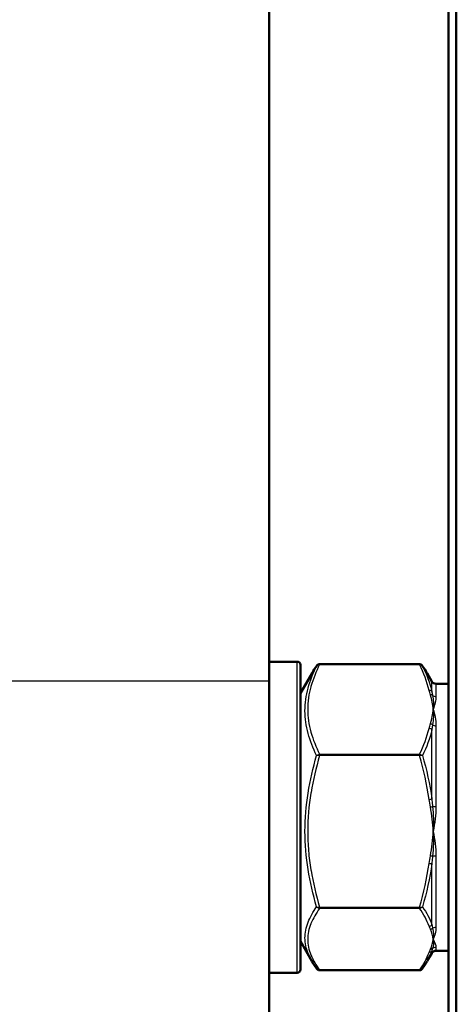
# Model space of a CAD drawing. Header units: millimetres. Extents: x 196 to 2279, y -1387 to 2348.
# Tile 21 of 82: x 432 to 460, y -919 to -856. Entities that reach past the tile are written whole.
import ezdxf

# ---------------------------------------------------------------- set-up
doc = ezdxf.new("R2010")
doc.units = ezdxf.units.MM
doc.header["$LTSCALE"] = 0.75
doc.layers.add('Visible', color=7, linetype='Continuous', lineweight=50)
doc.layers.add('Visible Narrow', color=7, linetype='Continuous', lineweight=25)

msp = doc.modelspace()

# ---------------------------------------------------------------- linework, layer by layer
at = {"layer": 'Visible', "extrusion": (0, 0, -1)}
for p, q in [((448.052, -898.052, 30.238), (448.052, -766.795, -79.9)), ((459.477, -1136.51, 114.505), (459.477, -808.179, 114.505)), ((459.977, -808.179, 115.005), (459.977, -1136.51, 115.005)), ((449.852, -896.824, 18.077), (448.052, -896.824, 18.077)), ((457.632, -896.979, 19.106), (451.272, -896.979, 19.106)), ((450.052, -898.824, 18.077), (450.79, -897.545, 18.077)), ((458.419, -898.074, 18.077), (458.113, -897.544, 18.077)), ((458.679, -898.224, 18.077), (459.477, -898.224, 18.077)), ((450.052, -914.624, 18.077), (450.784, -915.892, 18.077)), ((458.679, -915.224, 18.077), (459.477, -915.224, 18.077)), ((458.419, -915.374, 18.077), (458.129, -915.876, 18.077)), ((457.632, -916.469, 17.048), (451.272, -916.469, 17.048)), ((449.852, -916.624, 18.077), (448.052, -916.624, 18.077))]:
    msp.add_line(p, q, dxfattribs=at)
for centre, radius, start, end in [((-449.852, -897.024, -18.077), 0.2, 90, 180), ((-458.679, -897.924, -18.077), 0.3, 270, 330), ((-458.679, -915.524, -18.077), 0.3, 30, 90), ((-449.852, -916.424, -18.077), 0.2, 180, 270)]:
    msp.add_arc(centre, radius, start, end, dxfattribs=at)
at = {"layer": 'Visible', "extrusion": (1, -2.51523e-30, -1.37347e-15)}
msp.add_arc((-906.724, 18.077, 450.052), 9.7, 0, 180, dxfattribs=at)
at = {"layer": 'Visible', "extrusion": (-1, 0, 0)}
msp.add_arc((908.256, 18.077, -448.052), 15.875, 0, 130, dxfattribs=at)
at = {"layer": 'Visible'}
for points in [[(450.791, -897.544, 18.078), (450.882, -897.387, 18.419), (450.983, -897.231, 18.759), (451.093, -897.077, 19.096)], [(457.811, -897.077, 19.096), (457.92, -897.231, 18.759), (458.022, -897.387, 18.419), (458.113, -897.544, 18.078)], [(451.094, -916.373, 17.054), (450.984, -916.218, 17.393), (450.882, -916.062, 17.733), (450.791, -915.904, 18.076)], [(458.113, -915.904, 18.076), (458.022, -916.062, 17.733), (457.92, -916.218, 17.393), (457.809, -916.373, 17.054)]]:
    msp.add_open_spline(points, degree=3, dxfattribs=at)
for points, knots in [([(451.094, -897.076, 19.1), (451.106, -897.059, 19.101), (451.12, -897.044, 19.102), (451.155, -897.014, 19.104), (451.178, -897.001, 19.105), (451.224, -896.984, 19.106), (451.248, -896.979, 19.106), (451.272, -896.979, 19.106)], [0, 0, 0, 0, 0.00609243, 0.00609243, 0.01385651, 0.01385651, 0.02091924, 0.02091924, 0.02091924, 0.02091924]), ([(457.632, -896.979, 19.106), (457.654, -896.979, 19.106), (457.676, -896.983, 19.106), (457.717, -896.997, 19.105), (457.737, -897.007, 19.104), (457.776, -897.035, 19.103), (457.795, -897.054, 19.101), (457.81, -897.075, 19.1)], [0, 0, 0, 0, 0.00653879, 0.00653879, 0.01309046, 0.01309046, 0.0209202, 0.0209202, 0.0209202, 0.0209202]), ([(451.272, -916.469, 17.048), (451.25, -916.469, 17.048), (451.228, -916.465, 17.048), (451.187, -916.451, 17.049), (451.167, -916.441, 17.05), (451.128, -916.413, 17.051), (451.109, -916.394, 17.052), (451.094, -916.373, 17.054)], [0, 0, 0, 0, 0.00653879, 0.00653879, 0.01309046, 0.01309046, 0.02092181, 0.02092181, 0.02092181, 0.02092181]), ([(457.81, -916.373, 17.054), (457.798, -916.389, 17.053), (457.784, -916.404, 17.052), (457.749, -916.434, 17.05), (457.726, -916.448, 17.049), (457.679, -916.464, 17.048), (457.655, -916.469, 17.048), (457.632, -916.469, 17.048)], [0, 0, 0, 0, 0.00609697, 0.00609697, 0.01386073, 0.01386073, 0.02091765, 0.02091765, 0.02091765, 0.02091765])]:
    msp.add_open_spline(points, degree=3, knots=knots, dxfattribs=at)
at = {"layer": 'Visible Narrow', "extrusion": (0, 0, -1)}
for p, q in [((457.632, -896.998, 19.165), (451.272, -896.998, 19.165)), ((448.052, -898.052, 30.238), (416.302, -898.052, 30.238)), ((451.272, -902.712, 27.003), (457.632, -902.712, 27.003)), ((457.632, -902.803, 27.043), (451.272, -902.803, 27.043)), ((451.272, -912.448, 26.015), (457.632, -912.448, 26.015)), ((457.632, -912.529, 25.956), (451.272, -912.529, 25.956)), ((451.272, -916.46, 17.089), (457.632, -916.46, 17.089))]:
    msp.add_line(p, q, dxfattribs=at)
at = {"layer": 'Visible Narrow', "extrusion": (-1, 4.48575e-16, 1.34572e-15)}
msp.add_arc((906.724, 18.077, -449.852), 9.9, 0, 180, dxfattribs=at)
at = {"layer": 'Visible Narrow', "extrusion": (1, 0, 0)}
for centre, radius, start, end in [((-897.079, 19.106, 451.272), 0.1, 360, 36.08911), ((-906.724, 18.077, 458.679), 8.5, 46.77488, 85.40339), ((-902.793, 26.944, 451.272), 0.1, 36.08916, 96.0891), ((-906.724, 18.077, 458.679), 8.5, 166.77488, 180)]:
    msp.add_arc(centre, radius, start, end, dxfattribs=at)
at = {"layer": 'Visible Narrow', "extrusion": (1, 1.11022e-12, 2.46779e-12)}
msp.add_arc((-897.079, 19.106, 457.632), 0.1, 360, 36.08913, dxfattribs=at)
at = {"layer": 'Visible Narrow', "extrusion": (-1, 1.3338e-14, 4.0029e-15)}
msp.add_arc((906.724, 18.077, -458.419), 8.65, 157.80043, 180, dxfattribs=at)
at = {"layer": 'Visible Narrow', "extrusion": (1, -9.9267e-15, -3.50609e-15)}
msp.add_arc((-906.724, 18.077, 458.679), 8.5, 0, 25.40339, dxfattribs=at)
at = {"layer": 'Visible Narrow', "extrusion": (0.137281, -0.583466, 0.800451)}
msp.add_arc((240.209, -771.565, 604.388), 0.2, 18.37152, 79.33414, dxfattribs=at)
at = {"layer": 'Visible Narrow', "extrusion": (0.182291, -0.579174, 0.794562)}
msp.add_arc((167.253, -777.586, 621.522), 0.2, 29.97041, 75.95931, dxfattribs=at)
at = {"layer": 'Visible Narrow', "extrusion": (3.65755e-12, -0.428989, 0.90331)}
msp.add_arc((458.679, -802.498, 405.303), 0.3, 224.99611, 270, dxfattribs=at)
at = {"layer": 'Visible Narrow', "extrusion": (-0.182291, -0.579174, 0.794562)}
msp.add_arc((707.665, -558.784, 457.505), 0.2, 58.05179, 104.04069, dxfattribs=at)
at = {"layer": 'Visible Narrow', "extrusion": (-2.57461e-13, -0.728668, 0.684867)}
msp.add_arc((458.679, -599.013, 673.081), 0.3, 224.99611, 270, dxfattribs=at)
at = {"layer": 'Visible Narrow', "extrusion": (-0.137281, -0.583466, 0.800451)}
msp.add_arc((652.474, -603.442, 482.637), 0.2, 39.70324, 100.66586, dxfattribs=at)
at = {"layer": 'Visible Narrow', "extrusion": (-1, -3.51372e-15, -5.73697e-15)}
msp.add_arc((906.724, 18.077, -458.419), 8.65, 97.80043, 130.02131, dxfattribs=at)
at = {"layer": 'Visible Narrow', "extrusion": (1, -2.88281e-13, 4.70881e-13)}
msp.add_arc((-902.793, 26.944, 457.632), 0.1, 36.08914, 96.08913, dxfattribs=at)
at = {"layer": 'Visible Narrow', "extrusion": (-0.137281, 0.984944, 0.105071)}
msp.add_arc((-328.849, 127.285, -952.048), 0.2, 89.16097, 150.12359, dxfattribs=at)
at = {"layer": 'Visible Narrow', "extrusion": (-0.182291, 0.977697, 0.104298)}
msp.add_arc((-284.491, 128.012, -966.625), 0.2, 88.88595, 134.87485, dxfattribs=at)
at = {"layer": 'Visible Narrow', "extrusion": (-1.0356e-12, -0.996784, 0.08014)}
msp.add_arc((458.679, -45.846, 905.256), 0.3, 224.99611, 270, dxfattribs=at)
at = {"layer": 'Visible Narrow', "extrusion": (-0.182291, -0.977697, -0.104298)}
msp.add_arc((617.201, 110.477, 802.608), 0.2, 42.89705, 88.88595, dxfattribs=at)
at = {"layer": 'Visible Narrow', "extrusion": (-3.03951e-13, -0.957446, -0.288612)}
msp.add_arc((458.679, 287.799, 862.922), 0.3, 224.99611, 270, dxfattribs=at)
at = {"layer": 'Visible Narrow', "extrusion": (1, 1.9625e-15, -3.77385e-15)}
msp.add_arc((-906.724, 18.077, 458.679), 8.5, 106.77488, 145.40339, dxfattribs=at)
at = {"layer": 'Visible Narrow', "extrusion": (0.137281, 0.984944, 0.105071)}
msp.add_arc((-579.431, 113.984, -830.297), 0.2, 90.83903, 151.80165, dxfattribs=at)
at = {"layer": 'Visible Narrow', "extrusion": (-1, -3.2115e-15, 5.91145e-15)}
msp.add_arc((906.724, 18.077, -458.419), 8.65, 37.80043, 70.02131, dxfattribs=at)
at = {"layer": 'Visible Narrow', "extrusion": (1, -4.24768e-12, -4.30805e-13)}
msp.add_arc((-912.437, 25.915, 451.272), 0.1, 96.0892, 156.08911, dxfattribs=at)
at = {"layer": 'Visible Narrow', "extrusion": (1, -5.51935e-13, -1.42181e-14)}
msp.add_arc((-912.437, 25.915, 457.632), 0.1, 96.08914, 156.08913, dxfattribs=at)
at = {"layer": 'Visible Narrow', "extrusion": (-0.137281, 0.401477, 0.905522)}
msp.add_arc((-138.043, 926.834, -408.536), 0.2, 72.79567, 133.75829, dxfattribs=at)
at = {"layer": 'Visible Narrow', "extrusion": (-0.182291, 0.398524, 0.89886)}
msp.add_arc((-36.735, 928.233, -427.111), 0.2, 67.64991, 113.63881, dxfattribs=at)
at = {"layer": 'Visible Narrow', "extrusion": (3.72757e-12, -0.567795, -0.82317)}
msp.add_arc((458.679, 765.452, 499.953), 0.3, 224.99611, 270, dxfattribs=at)
at = {"layer": 'Visible Narrow', "extrusion": (-0.137281, -0.401477, -0.905522)}
msp.add_arc((729.69, 658.154, 286.785), 0.2, 11.83305, 72.79567, dxfattribs=at)
at = {"layer": 'Visible Narrow', "extrusion": (-0.182291, -0.398524, -0.89886)}
msp.add_arc((797.377, 585.287, 263.094), 0.2, 21.661, 67.64991, dxfattribs=at)
at = {"layer": 'Visible Narrow', "extrusion": (-1, 0, 0)}
msp.add_arc((906.724, 18.077, -458.419), 8.65, 360, 10.02131, dxfattribs=at)
at = {"layer": 'Visible Narrow', "extrusion": (8.15736e-14, -0.228778, -0.973479)}
msp.add_arc((458.679, 895.612, 189.841), 0.3, 224.99611, 270, dxfattribs=at)
at = {"layer": 'Visible Narrow', "extrusion": (1, 1.19009e-11, 2.65134e-11)}
msp.add_arc((-916.369, 17.048, 451.272), 0.1, 156.08916, 180, dxfattribs=at)
at = {"layer": 'Visible Narrow', "extrusion": (1, -5.32907e-13, -2.51676e-12)}
msp.add_arc((-916.369, 17.048, 457.632), 0.1, 156.08914, 180, dxfattribs=at)
at = {"layer": 'Visible Narrow'}
for points, knots in [([(451.082, -902.799, 26.93), (450.856, -902.332, 26.295), (450.67, -901.861, 25.655), (450.413, -900.911, 24.36), (450.342, -900.433, 23.706), (450.34, -899.707, 22.711), (450.357, -899.464, 22.377), (450.423, -898.982, 21.714), (450.473, -898.743, 21.383), (450.668, -898.027, 20.395), (450.855, -897.558, 19.746), (451.082, -897.095, 19.104)], [0, 0, 0, 0, 0.002438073, 0.002438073, 0.004876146, 0.004876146, 0.006095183, 0.006095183, 0.007314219, 0.007314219, 0.009752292, 0.009752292, 0.009752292, 0.009752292]), ([(451.272, -896.998, 19.165), (451.045, -897.458, 19.795), (450.856, -897.921, 20.431), (450.724, -898.39, 21.074), (450.722, -898.398, 21.084), (450.72, -898.405, 21.095), (450.718, -898.413, 21.105), (450.653, -898.646, 21.425), (450.602, -898.881, 21.748), (450.568, -899.118, 22.072), (450.567, -899.123, 22.079), (450.566, -899.127, 22.085), (450.566, -899.132, 22.092), (450.531, -899.372, 22.421), (450.514, -899.615, 22.754), (450.514, -899.856, 23.085), (450.514, -900.344, 23.754), (450.587, -900.825, 24.415), (450.719, -901.301, 25.068), (450.72, -901.307, 25.075), (450.722, -901.312, 25.082), (450.723, -901.317, 25.089), (450.855, -901.786, 25.733), (451.044, -902.251, 26.37), (451.272, -902.712, 27.003)], [0.000059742, 0.000059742, 0.000059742, 0.000059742, 0.002480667, 0.002480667, 0.002480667, 0.002519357, 0.002519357, 0.002519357, 0.003724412, 0.003724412, 0.003724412, 0.003749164, 0.003749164, 0.003749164, 0.004971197, 0.004971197, 0.004971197, 0.007438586, 0.007438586, 0.007438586, 0.007465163, 0.007465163, 0.007465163, 0.009898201, 0.009898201, 0.009898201, 0.009898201]), ([(451.272, -896.998, 19.165), (451.231, -896.995, 19.16), (451.192, -897.004, 19.151), (451.159, -897.022, 19.141), (451.126, -897.039, 19.13), (451.1, -897.065, 19.117), (451.082, -897.095, 19.104)], [0.0000000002, 0.0000000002, 0.0000000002, 0.0000000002, 0.0001165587, 0.0001165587, 0.0001165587, 0.0002331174, 0.0002331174, 0.0002331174, 0.0002331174]), ([(458.419, -898.715, 21.345), (458.43, -898.783, 21.46), (458.443, -898.851, 21.573), (458.457, -898.921, 21.686), (458.46, -898.936, 21.711), (458.463, -898.951, 21.736), (458.466, -898.967, 21.761)], [0, 0, 0, 0, 0.0004000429, 0.0004000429, 0.0004000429, 0.0004882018, 0.0004882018, 0.0004882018, 0.0004882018]), ([(458.679, -899.046, 21.723), (458.679, -899.16, 21.964), (458.66, -899.285, 22.197), (458.629, -899.419, 22.423), (458.599, -899.555, 22.651), (458.555, -899.701, 22.872), (458.505, -899.855, 23.084)], [0, 0, 0, 0, 0.000794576, 0.000794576, 0.000794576, 0.001593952, 0.001593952, 0.001593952, 0.001593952]), ([(458.466, -900.843, 24.335), (458.452, -900.928, 24.436), (458.438, -901.015, 24.536), (458.426, -901.103, 24.635), (458.424, -901.123, 24.657), (458.421, -901.142, 24.679), (458.419, -901.161, 24.701)], [0, 0, 0, 0, 0.000400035, 0.000400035, 0.000400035, 0.0004882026, 0.0004882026, 0.0004882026, 0.0004882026]), ([(457.632, -902.712, 27.003), (457.673, -902.715, 27.008), (457.712, -902.726, 27.002), (457.745, -902.742, 26.988), (457.778, -902.758, 26.975), (457.804, -902.777, 26.954), (457.822, -902.799, 26.93)], [0, 0, 0, 0, 0.0001165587, 0.0001165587, 0.0001165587, 0.0002331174, 0.0002331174, 0.0002331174, 0.0002331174]), ([(451.082, -912.428, 25.903), (450.856, -911.645, 25.99), (450.67, -910.854, 26.077), (450.412, -909.252, 26.253), (450.341, -908.436, 26.342), (450.34, -906.807, 26.516), (450.41, -905.992, 26.601), (450.669, -904.379, 26.768), (450.856, -903.584, 26.85), (451.082, -902.799, 26.93)], [0, 0, 0, 0, 0.002448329, 0.002448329, 0.004896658, 0.004896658, 0.007344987, 0.007344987, 0.009793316, 0.009793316, 0.009793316, 0.009793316]), ([(451.272, -902.803, 27.043), (451.045, -903.576, 26.961), (450.857, -904.357, 26.878), (450.725, -905.149, 26.793), (450.723, -905.161, 26.792), (450.721, -905.174, 26.791), (450.719, -905.186, 26.789), (450.586, -905.991, 26.703), (450.514, -906.81, 26.616), (450.514, -907.627, 26.529), (450.514, -908.043, 26.485), (450.532, -908.46, 26.44), (450.568, -908.874, 26.396), (450.603, -909.275, 26.353), (450.654, -909.672, 26.311), (450.719, -910.067, 26.269), (450.721, -910.08, 26.267), (450.723, -910.092, 26.266), (450.725, -910.105, 26.264), (450.857, -910.896, 26.18), (451.045, -911.675, 26.097), (451.272, -912.448, 26.015)], [0.000059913, 0.000059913, 0.000059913, 0.000059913, 0.002479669, 0.002479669, 0.002479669, 0.002518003, 0.002518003, 0.002518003, 0.004976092, 0.004976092, 0.004976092, 0.006226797, 0.006226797, 0.006226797, 0.007434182, 0.007434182, 0.007434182, 0.007473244, 0.007473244, 0.007473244, 0.009892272, 0.009892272, 0.009892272, 0.009892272]), ([(451.272, -902.803, 27.043), (451.231, -902.798, 27.044), (451.192, -902.795, 27.032), (451.159, -902.794, 27.011), (451.126, -902.793, 26.991), (451.1, -902.795, 26.962), (451.082, -902.799, 26.93)], [0.0000000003, 0.0000000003, 0.0000000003, 0.0000000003, 0.0001165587, 0.0001165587, 0.0001165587, 0.0002331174, 0.0002331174, 0.0002331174, 0.0002331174]), ([(458.419, -905.55, 26.647), (458.43, -905.683, 26.646), (458.443, -905.816, 26.643), (458.457, -905.948, 26.64), (458.46, -905.977, 26.639), (458.463, -906.007, 26.638), (458.466, -906.036, 26.637)], [0, 0, 0, 0, 0.0004000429, 0.0004000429, 0.0004000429, 0.0004882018, 0.0004882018, 0.0004882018, 0.0004882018]), ([(458.679, -906.043, 26.55), (458.679, -906.308, 26.571), (458.66, -906.572, 26.58), (458.629, -906.836, 26.576), (458.599, -907.101, 26.573), (458.555, -907.365, 26.557), (458.505, -907.626, 26.529)], [0, 0, 0, 0, 0.000794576, 0.000794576, 0.000794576, 0.001593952, 0.001593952, 0.001593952, 0.001593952]), ([(458.466, -909.203, 26.299), (458.452, -909.333, 26.275), (458.438, -909.463, 26.25), (458.426, -909.593, 26.224), (458.424, -909.622, 26.218), (458.421, -909.651, 26.212), (458.419, -909.68, 26.206)], [0, 0, 0, 0, 0.000400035, 0.000400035, 0.000400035, 0.0004882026, 0.0004882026, 0.0004882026, 0.0004882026]), ([(450.79, -915.903, 18.077), (450.693, -915.735, 18.461), (450.609, -915.565, 18.847), (450.413, -915.072, 19.969), (450.342, -914.745, 20.711), (450.34, -914.246, 21.836), (450.357, -914.078, 22.214), (450.423, -913.744, 22.963), (450.473, -913.578, 23.336), (450.668, -913.08, 24.449), (450.855, -912.752, 25.18), (451.082, -912.428, 25.903)], [0.00115133, 0.00115133, 0.00115133, 0.00115133, 0.002438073, 0.002438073, 0.004876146, 0.004876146, 0.006095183, 0.006095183, 0.007314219, 0.007314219, 0.009752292, 0.009752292, 0.009752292, 0.009752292]), ([(451.272, -912.529, 25.956), (451.045, -912.845, 25.243), (450.856, -913.164, 24.524), (450.724, -913.487, 23.796), (450.722, -913.492, 23.784), (450.72, -913.497, 23.772), (450.718, -913.502, 23.761), (450.653, -913.663, 23.398), (450.602, -913.824, 23.034), (450.568, -913.987, 22.667), (450.567, -913.99, 22.659), (450.566, -913.994, 22.652), (450.566, -913.997, 22.644), (450.531, -914.162, 22.272), (450.514, -914.329, 21.895), (450.514, -914.495, 21.52), (450.514, -914.831, 20.764), (450.587, -915.162, 20.017), (450.719, -915.49, 19.278), (450.72, -915.493, 19.27), (450.722, -915.497, 19.262), (450.723, -915.5, 19.254), (450.855, -915.823, 18.525), (451.044, -916.143, 17.804), (451.272, -916.46, 17.089)], [0.000059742, 0.000059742, 0.000059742, 0.000059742, 0.002480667, 0.002480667, 0.002480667, 0.002519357, 0.002519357, 0.002519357, 0.003724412, 0.003724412, 0.003724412, 0.003749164, 0.003749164, 0.003749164, 0.004971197, 0.004971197, 0.004971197, 0.007438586, 0.007438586, 0.007438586, 0.007465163, 0.007465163, 0.007465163, 0.009898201, 0.009898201, 0.009898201, 0.009898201]), ([(451.272, -912.529, 25.956), (451.231, -912.527, 25.961), (451.192, -912.514, 25.957), (451.159, -912.496, 25.948), (451.126, -912.478, 25.938), (451.1, -912.455, 25.922), (451.082, -912.428, 25.903)], [0.0000000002, 0.0000000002, 0.0000000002, 0.0000000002, 0.0001165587, 0.0001165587, 0.0001165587, 0.0002331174, 0.0002331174, 0.0002331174, 0.0002331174]), ([(458.419, -913.559, 23.379), (458.43, -913.624, 23.263), (458.443, -913.689, 23.147), (458.457, -913.752, 23.03), (458.46, -913.766, 23.005), (458.463, -913.78, 22.979), (458.466, -913.793, 22.953)], [0, 0, 0, 0, 0.0004000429, 0.0004000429, 0.0004000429, 0.0004882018, 0.0004882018, 0.0004882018, 0.0004882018]), ([(458.679, -913.721, 22.903), (458.679, -913.872, 22.684), (458.66, -914.012, 22.46), (458.629, -914.14, 22.23), (458.599, -914.27, 21.999), (458.555, -914.388, 21.761), (458.505, -914.495, 21.522)], [0, 0, 0, 0, 0.000794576, 0.000794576, 0.000794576, 0.001593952, 0.001593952, 0.001593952, 0.001593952]), ([(458.466, -915.084, 20.042), (458.452, -915.129, 19.917), (458.438, -915.172, 19.791), (458.426, -915.214, 19.665), (458.424, -915.224, 19.638), (458.421, -915.233, 19.61), (458.419, -915.242, 19.582)], [0, 0, 0, 0, 0.000400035, 0.000400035, 0.000400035, 0.0004882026, 0.0004882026, 0.0004882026, 0.0004882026]), ([(457.632, -916.46, 17.089), (457.673, -916.463, 17.083), (457.712, -916.452, 17.077), (457.745, -916.432, 17.07), (457.771, -916.417, 17.064), (457.793, -916.397, 17.059), (457.809, -916.373, 17.054)], [0, 0, 0, 0, 0.0001165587, 0.0001165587, 0.0001165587, 0.0002086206, 0.0002086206, 0.0002086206, 0.0002086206])]:
    msp.add_open_spline(points, degree=3, knots=knots, dxfattribs=at)
for points in [[(451.082, -897.095, 19.104), (450.975, -897.244, 18.763), (450.878, -897.394, 18.421), (450.791, -897.544, 18.078)], [(451.082, -897.095, 19.104), (451.086, -897.088, 19.103), (451.09, -897.082, 19.102), (451.094, -897.076, 19.1)], [(457.822, -897.095, 19.104), (457.784, -897.032, 19.131), (457.709, -896.992, 19.156), (457.632, -896.998, 19.165)], [(458.246, -898.646, 21.425), (458.114, -898.087, 20.659), (457.899, -897.54, 19.907), (457.632, -896.998, 19.165)], [(457.81, -897.075, 19.1), (457.814, -897.082, 19.102), (457.818, -897.088, 19.103), (457.822, -897.095, 19.104)], [(458.113, -897.544, 18.079), (458.026, -897.393, 18.423), (457.928, -897.243, 18.765), (457.822, -897.095, 19.104)], [(457.822, -897.095, 19.104), (458.082, -897.626, 19.84), (458.291, -898.166, 20.588), (458.419, -898.715, 21.345)], [(450.791, -897.544, 18.078), (450.791, -897.545, 18.078), (450.79, -897.545, 18.077), (450.79, -897.545, 18.077)], [(458.113, -897.544, 18.078), (458.113, -897.544, 18.078), (458.113, -897.544, 18.079), (458.113, -897.544, 18.079)], [(458.325, -898.933, 21.818), (458.295, -898.838, 21.688), (458.268, -898.742, 21.557), (458.246, -898.646, 21.425)], [(458.505, -899.855, 23.084), (458.477, -899.546, 22.659), (458.421, -899.237, 22.236), (458.325, -898.933, 21.818)], [(458.466, -898.967, 21.761), (458.523, -899.244, 22.212), (458.527, -899.542, 22.654), (458.505, -899.855, 23.084)], [(458.325, -900.778, 24.349), (458.421, -900.473, 23.931), (458.477, -900.164, 23.508), (458.505, -899.855, 23.084)], [(458.505, -899.855, 23.084), (458.527, -900.168, 23.513), (458.523, -900.498, 23.933), (458.466, -900.843, 24.335)], [(458.505, -899.855, 23.084), (458.605, -900.163, 23.507), (458.679, -900.514, 23.905), (458.679, -900.903, 24.271)], [(458.246, -901.064, 24.742), (458.268, -900.968, 24.611), (458.295, -900.873, 24.48), (458.325, -900.778, 24.349)], [(457.632, -902.712, 27.003), (457.899, -902.171, 26.261), (458.114, -901.623, 25.509), (458.246, -901.064, 24.742)], [(458.419, -901.161, 24.701), (458.291, -901.715, 25.456), (458.082, -902.261, 26.199), (457.822, -902.799, 26.93)], [(451.082, -902.799, 26.93), (451.12, -902.754, 26.981), (451.194, -902.718, 27.012), (451.272, -902.712, 27.003)], [(457.822, -902.799, 26.93), (457.784, -902.791, 26.998), (457.709, -902.793, 27.045), (457.632, -902.803, 27.043)], [(458.246, -905.585, 26.747), (458.114, -904.642, 26.847), (457.899, -903.717, 26.946), (457.632, -902.803, 27.043)], [(457.822, -902.799, 26.93), (458.082, -903.702, 26.838), (458.291, -904.62, 26.744), (458.419, -905.55, 26.647)], [(458.325, -906.068, 26.695), (458.295, -905.908, 26.712), (458.268, -905.747, 26.729), (458.246, -905.585, 26.747)], [(458.505, -907.626, 26.529), (458.477, -907.103, 26.585), (458.421, -906.583, 26.64), (458.325, -906.068, 26.695)], [(458.466, -906.036, 26.637), (458.523, -906.565, 26.623), (458.527, -907.097, 26.585), (458.505, -907.626, 26.529)], [(458.325, -909.183, 26.363), (458.421, -908.669, 26.418), (458.477, -908.148, 26.473), (458.505, -907.626, 26.529)], [(458.505, -907.626, 26.529), (458.527, -908.154, 26.473), (458.523, -908.683, 26.397), (458.466, -909.203, 26.299)], [(458.505, -907.626, 26.529), (458.605, -908.146, 26.473), (458.679, -908.666, 26.369), (458.679, -909.177, 26.215)], [(458.246, -909.667, 26.311), (458.268, -909.505, 26.329), (458.295, -909.344, 26.346), (458.325, -909.183, 26.363)], [(457.632, -912.448, 26.015), (457.899, -911.535, 26.112), (458.114, -910.61, 26.211), (458.246, -909.667, 26.311)], [(458.419, -909.68, 26.206), (458.291, -910.61, 26.105), (458.082, -911.526, 26.003), (457.822, -912.428, 25.903)], [(451.082, -912.428, 25.903), (451.12, -912.45, 25.967), (451.194, -912.459, 26.013), (451.272, -912.448, 26.015)], [(457.822, -912.428, 25.903), (457.784, -912.483, 25.943), (457.709, -912.525, 25.966), (457.632, -912.529, 25.956)], [(457.632, -912.448, 26.015), (457.709, -912.459, 26.013), (457.784, -912.45, 25.967), (457.822, -912.428, 25.903)], [(458.246, -913.663, 23.398), (458.114, -913.278, 24.266), (457.899, -912.901, 25.116), (457.632, -912.529, 25.956)], [(457.822, -912.428, 25.903), (458.082, -912.8, 25.075), (458.291, -913.177, 24.233), (458.419, -913.559, 23.379)], [(458.325, -913.86, 22.954), (458.295, -913.794, 23.102), (458.268, -913.729, 23.25), (458.246, -913.663, 23.398)], [(458.505, -914.495, 21.522), (458.477, -914.282, 22.002), (458.421, -914.069, 22.481), (458.325, -913.86, 22.954)], [(458.466, -913.793, 22.953), (458.523, -914.045, 22.488), (458.527, -914.279, 22.008), (458.505, -914.495, 21.522)], [(458.325, -915.129, 20.09), (458.421, -914.92, 20.563), (458.477, -914.707, 21.042), (458.505, -914.495, 21.522)], [(458.505, -914.495, 21.522), (458.527, -914.71, 21.036), (458.523, -914.908, 20.541), (458.466, -915.084, 20.042)], [(458.505, -914.495, 21.522), (458.605, -914.707, 21.044), (458.679, -914.877, 20.541), (458.679, -914.999, 20.022)], [(458.419, -915.242, 19.582), (458.343, -915.465, 19.076), (458.239, -915.685, 18.574), (458.113, -915.904, 18.076)], [(458.246, -915.326, 19.646), (458.268, -915.26, 19.795), (458.295, -915.195, 19.943), (458.325, -915.129, 20.09)], [(450.791, -915.904, 18.076), (450.791, -915.904, 18.076), (450.79, -915.903, 18.077), (450.79, -915.903, 18.077)], [(457.632, -916.46, 17.089), (457.899, -916.088, 17.928), (458.114, -915.711, 18.779), (458.246, -915.326, 19.646)], [(458.113, -915.904, 18.076), (458.113, -915.904, 18.075), (458.113, -915.904, 18.075), (458.113, -915.904, 18.075)], [(451.094, -916.373, 17.054), (451.135, -916.429, 17.066), (451.202, -916.464, 17.08), (451.272, -916.46, 17.089)]]:
    msp.add_open_spline(points, degree=3, dxfattribs=at)

doc.saveas('drawing.dxf')
